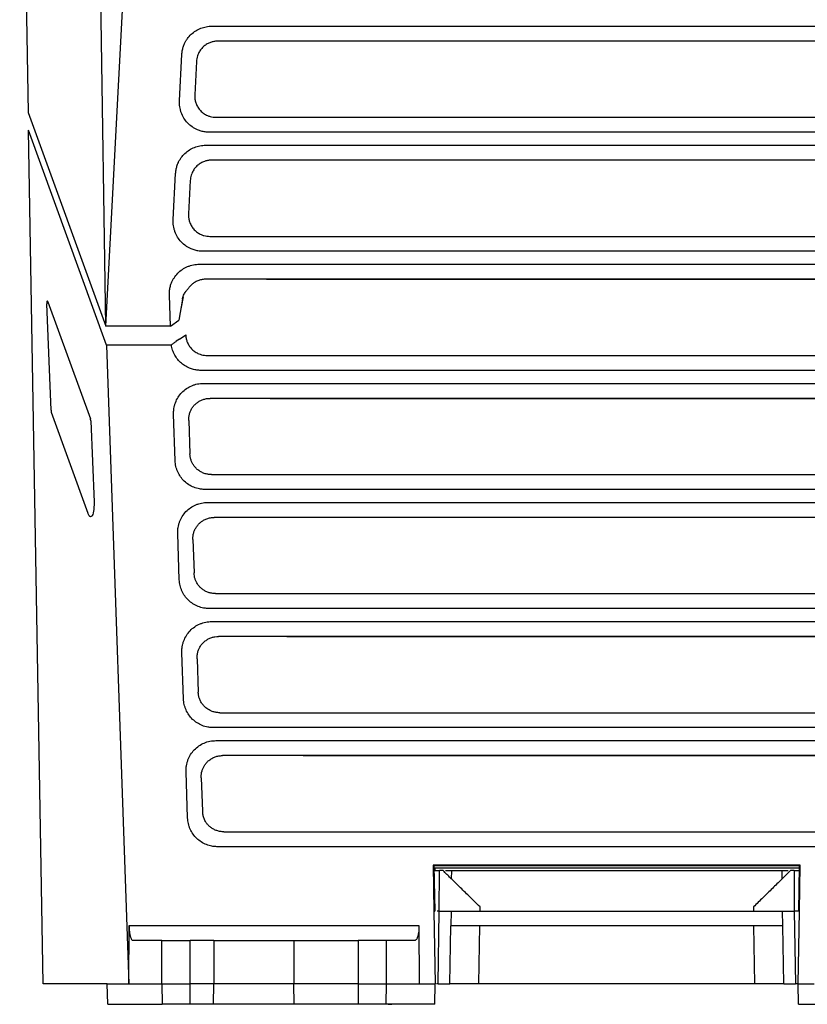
# Model space of a CAD drawing. Extents: x 86 to 639, y 68 to 658.
# Tile 1 of 66: x 287 to 342, y 89 to 156. Entities that reach past the tile are written whole.
import ezdxf

# ---------------------------------------------------------------- set-up
doc = ezdxf.new("R2010")
doc.units = 0
doc.layers.get('0').update_dxf_attribs({"linetype": 'CONTINUOUS'})

msp = doc.modelspace()

# ---------------------------------------------------------------- linework, layer by layer
at = {"color": 7, "linetype": 'CONTINUOUS'}
for p, q in [((293.42, 135.212), (292.485, 194.568)), ((293.42, 135.212), (296.213, 188.496)), ((287.485, 182.829), (288.059, 149.931)), ((300.722, 155.878), (356.622, 155.878)), ((356.202, 154.851), (301.141, 154.851)), ((298.49, 150.756), (298.656, 153.931)), ((299.662, 153.451), (299.542, 151.16)), ((288.059, 149.931), (293.42, 135.212)), ((301.012, 149.605), (356.331, 149.605)), ((293.465, 133.925), (288.081, 148.715)), ((289.107, 89.931), (288.081, 148.715)), ((356.798, 148.575), (300.546, 148.575)), ((300.292, 147.679), (357.051, 147.679)), ((356.632, 146.652), (300.711, 146.652)), ((298.06, 142.557), (298.227, 145.732)), ((299.232, 145.252), (299.112, 142.961)), ((300.582, 141.406), (356.761, 141.406)), ((357.227, 140.376), (300.116, 140.376)), ((299.862, 139.485), (357.352, 139.485)), ((356.894, 138.457), (300.32, 138.457)), ((304.494, 138.45), (353.166, 138.45)), ((297.869, 135.212), (297.794, 137.358)), ((298.689, 137.072), (298.441, 135.631)), ((298.733, 137.244), (298.52, 136.051)), ((289.644, 129.44), (289.345, 136.75)), ((289.428, 136.904), (292.354, 128.848)), ((297.869, 135.212), (298.441, 135.631)), ((298.514, 136.051), (298.52, 136.051)), ((297.869, 135.212), (293.42, 135.212)), ((298.488, 134.333), (298.273, 134.18)), ((293.465, 133.925), (295.002, 89.931)), ((297.929, 133.925), (293.465, 133.925)), ((300.401, 133.206), (356.812, 133.206)), ((357.239, 132.178), (299.974, 132.178)), ((300.14, 131.283), (357.073, 131.283)), ((356.615, 130.252), (300.598, 130.252)), ((304.738, 130.25), (352.477, 130.25)), ((292.19, 122.334), (289.669, 129.287)), ((298.194, 125.962), (298.083, 129.138)), ((292.379, 128.695), (292.604, 123.1)), ((299.127, 128.723), (299.207, 126.432)), ((300.687, 125.006), (356.526, 125.006)), ((356.953, 123.978), (300.261, 123.978)), ((300.426, 123.083), (356.787, 123.083)), ((356.329, 122.052), (300.885, 122.052)), ((298.48, 117.762), (298.369, 120.938)), ((299.413, 120.523), (299.493, 118.232)), ((300.974, 116.806), (356.24, 116.806)), ((356.666, 115.778), (300.547, 115.778)), ((300.713, 114.883), (356.448, 114.883)), ((355.99, 113.852), (301.171, 113.852)), ((305.874, 113.85), (351.338, 113.85)), ((298.766, 109.562), (298.655, 112.738)), ((299.699, 112.323), (299.78, 110.032)), ((301.26, 108.606), (355.901, 108.606)), ((356.328, 107.578), (300.833, 107.578)), ((300.999, 106.683), (356.214, 106.683)), ((355.756, 105.652), (301.457, 105.652)), ((307.008, 105.65), (350.204, 105.65)), ((299.053, 101.362), (298.942, 104.538)), ((299.986, 104.123), (300.066, 101.832)), ((301.547, 100.406), (355.667, 100.406)), ((356.094, 99.378), (301.12, 99.378)), ((341.249, 98.104), (315.964, 98.104)), ((315.964, 98.104), (316.019, 94.931)), ((316.017, 98.052), (315.964, 98.104)), ((315.971, 97.731), (316.397, 97.731)), ((316.017, 98.052), (316.072, 94.931)), ((341.196, 98.052), (316.017, 98.052)), ((316.072, 97.931), (316.068, 97.731)), ((316.072, 97.931), (341.142, 97.931)), ((316.387, 94.931), (316.397, 97.731)), ((317.233, 97.153), (317.243, 97.731)), ((317.243, 97.731), (339.971, 97.731)), ((339.971, 97.731), (339.981, 97.153)), ((340.819, 97.731), (340.829, 94.931)), ((340.819, 97.731), (341.145, 97.731)), ((341.142, 94.931), (341.196, 98.052)), ((341.194, 94.931), (341.249, 98.104)), ((341.196, 98.052), (341.249, 98.104)), ((316.019, 94.931), (316.107, 89.931)), ((316.019, 94.931), (316.072, 94.931)), ((316.304, 89.93), (316.387, 94.931)), ((317.194, 94.931), (317.177, 93.931)), ((317.194, 94.931), (340.019, 94.931)), ((319.194, 94.931), (319.189, 95.231)), ((338.025, 95.231), (338.019, 94.931)), ((340.037, 93.931), (340.019, 94.931)), ((340.829, 94.931), (340.911, 89.931)), ((341.107, 89.931), (341.194, 94.931)), ((341.142, 94.931), (341.194, 94.931)), ((295.002, 89.931), (295.02, 93.948)), ((295.02, 93.948), (314.983, 93.948)), ((314.983, 93.948), (315.002, 89.931)), ((317.107, 89.931), (317.177, 93.931)), ((319.106, 89.931), (319.176, 93.931)), ((338.037, 93.931), (319.176, 93.931)), ((338.107, 89.931), (338.037, 93.931)), ((340.107, 89.931), (340.037, 93.931)), ((297.284, 92.931), (295.288, 92.931)), ((297.284, 89.931), (297.284, 92.931)), ((299.216, 89.931), (299.216, 92.931)), ((300.857, 92.931), (299.216, 92.931)), ((300.857, 92.931), (300.857, 89.931)), ((306.357, 92.931), (306.357, 89.931)), ((306.357, 92.931), (310.787, 92.931)), ((310.787, 92.931), (310.787, 89.931)), ((312.719, 92.931), (312.719, 89.931)), ((314.715, 92.931), (312.719, 92.931)), ((293.514, 89.931), (289.107, 89.931)), ((293.546, 88.531), (293.514, 89.931)), ((293.514, 89.931), (295.002, 89.931)), ((295.002, 89.931), (297.284, 89.931)), ((297.284, 89.931), (299.216, 89.931)), ((297.284, 89.931), (297.308, 88.531)), ((300.857, 89.931), (299.216, 89.931)), ((299.216, 88.531), (299.216, 89.931)), ((300.832, 88.531), (300.857, 89.931)), ((306.357, 89.931), (300.857, 89.931)), ((310.787, 89.931), (306.357, 89.931)), ((306.381, 88.531), (306.357, 89.931)), ((310.787, 89.931), (312.719, 89.931)), ((310.787, 89.931), (310.787, 88.531)), ((312.719, 89.931), (312.696, 88.531)), ((312.719, 89.931), (315.002, 89.931)), ((315.002, 89.931), (316.107, 89.931)), ((316.082, 88.531), (316.107, 89.931)), ((316.304, 89.931), (316.188, 89.931)), ((338.107, 89.931), (319.106, 89.931)), ((341.026, 89.931), (340.911, 89.931)), ((341.131, 88.531), (341.107, 89.931)), ((341.107, 89.931), (342.212, 89.931)), ((293.546, 88.531), (297.308, 88.531)), ((297.713, 88.531), (297.713, 88.528)), ((300.832, 88.531), (299.216, 88.531)), ((310.787, 88.531), (306.381, 88.531)), ((309.664, 88.528), (309.664, 88.531)), ((316.082, 88.531), (312.696, 88.531)), ((341.131, 88.531), (344.518, 88.531))]:
    msp.add_line(p, q, dxfattribs=at)
msp.add_line((298.488, 134.333), (298.92, 134.632))
at = {"color": 8, "linetype": 'CONTINUOUS'}
for p, q in [((316.387, 94.931), (316.234, 94.931)), ((341.168, 94.931), (340.829, 94.931))]:
    msp.add_line(p, q, dxfattribs=at)
at = {"color": 7, "linetype": 'CONTINUOUS'}
for points, knots in [([(298.656, 153.931), (298.659, 153.975), (298.666, 154.062), (298.685, 154.192), (298.712, 154.319), (298.747, 154.444), (298.79, 154.567), (298.85, 154.708), (298.93, 154.862), (299.072, 155.081), (299.289, 155.328), (299.6, 155.569), (299.893, 155.717), (300.14, 155.8), (300.331, 155.845), (300.526, 155.873), (300.656, 155.876), (300.722, 155.878)], [0, 0, 0, 0, 0.042151, 0.083895, 0.125398, 0.166829, 0.208356, 0.250148, 0.312612, 0.375185, 0.500076, 0.624969, 0.749858, 0.812228, 0.874928, 0.937299, 1, 1, 1, 1]), ([(301.141, 154.851), (301.102, 154.85), (301.025, 154.848), (300.91, 154.835), (300.797, 154.813), (300.686, 154.782), (300.529, 154.726), (300.333, 154.625), (300.117, 154.456), (299.933, 154.249), (299.807, 154.033), (299.726, 153.828), (299.679, 153.642), (299.667, 153.515), (299.662, 153.451)], [0, 0, 0, 0, 0.051866, 0.103164, 0.154198, 0.205274, 0.256699, 0.377034, 0.497325, 0.620884, 0.744854, 0.829786, 0.914361, 1, 1, 1, 1]), ([(300.546, 148.575), (300.498, 148.575), (300.404, 148.577), (300.264, 148.592), (300.127, 148.615), (299.991, 148.647), (299.858, 148.689), (299.706, 148.748), (299.538, 148.83), (299.3, 148.978), (299.034, 149.208), (298.779, 149.544), (298.627, 149.862), (298.546, 150.13), (298.506, 150.336), (298.485, 150.545), (298.488, 150.685), (298.49, 150.756)], [0, 0, 0, 0, 0.04225, 0.084025, 0.125512, 0.1669, 0.208383, 0.250151, 0.312641, 0.375203, 0.500079, 0.624956, 0.749831, 0.812187, 0.874915, 0.937274, 1, 1, 1, 1]), ([(299.542, 151.16), (299.54, 151.118), (299.538, 151.035), (299.547, 150.911), (299.566, 150.789), (299.595, 150.669), (299.651, 150.499), (299.754, 150.287), (299.933, 150.056), (300.154, 149.864), (300.385, 149.735), (300.605, 149.656), (300.806, 149.613), (300.943, 149.608), (301.012, 149.605)], [0, 0, 0, 0, 0.052377, 0.104087, 0.155481, 0.206915, 0.258746, 0.379496, 0.499996, 0.621552, 0.743686, 0.828941, 0.913832, 1, 1, 1, 1]), ([(298.227, 145.732), (298.23, 145.776), (298.236, 145.863), (298.255, 145.993), (298.282, 146.12), (298.317, 146.245), (298.361, 146.368), (298.42, 146.509), (298.5, 146.663), (298.643, 146.883), (298.859, 147.129), (299.17, 147.37), (299.463, 147.518), (299.711, 147.601), (299.901, 147.646), (300.096, 147.674), (300.227, 147.678), (300.292, 147.679)], [0, 0, 0, 0, 0.042137, 0.083872, 0.12537, 0.1668, 0.20833, 0.250128, 0.312587, 0.375174, 0.500068, 0.624963, 0.749854, 0.812227, 0.874926, 0.937301, 1, 1, 1, 1]), ([(300.711, 146.652), (300.673, 146.651), (300.595, 146.65), (300.48, 146.636), (300.367, 146.614), (300.257, 146.584), (300.099, 146.527), (299.904, 146.426), (299.687, 146.258), (299.504, 146.05), (299.377, 145.834), (299.296, 145.629), (299.249, 145.443), (299.238, 145.316), (299.232, 145.252)], [0, 0, 0, 0, 0.051866, 0.103164, 0.154198, 0.205274, 0.256699, 0.377034, 0.497325, 0.620884, 0.744854, 0.829786, 0.914361, 1, 1, 1, 1]), ([(300.116, 140.376), (300.069, 140.377), (299.975, 140.379), (299.835, 140.393), (299.697, 140.416), (299.562, 140.448), (299.428, 140.49), (299.276, 140.549), (299.108, 140.631), (298.871, 140.779), (298.604, 141.01), (298.349, 141.345), (298.197, 141.663), (298.116, 141.931), (298.076, 142.137), (298.055, 142.347), (298.059, 142.487), (298.06, 142.557)], [0, 0, 0, 0, 0.042252, 0.084027, 0.125514, 0.166902, 0.208384, 0.250151, 0.312638, 0.375203, 0.500079, 0.624956, 0.749831, 0.812185, 0.874915, 0.937275, 1, 1, 1, 1]), ([(299.112, 142.961), (299.111, 142.92), (299.108, 142.837), (299.117, 142.714), (299.136, 142.592), (299.164, 142.473), (299.22, 142.302), (299.324, 142.09), (299.503, 141.858), (299.724, 141.665), (299.955, 141.536), (300.175, 141.458), (300.377, 141.414), (300.513, 141.409), (300.582, 141.406)], [0, 0, 0, 0, 0.0520952, 0.1035211, 0.1546218, 0.205748, 0.25725, 0.37873, 0.4999982, 0.6215528, 0.7436875, 0.8289418, 0.9138327, 1, 1, 1, 1]), ([(297.794, 137.358), (297.793, 137.404), (297.792, 137.497), (297.801, 137.635), (297.819, 137.772), (297.846, 137.907), (297.882, 138.04), (297.934, 138.192), (298.009, 138.361), (298.146, 138.601), (298.362, 138.873), (298.681, 139.14), (298.987, 139.305), (299.248, 139.398), (299.449, 139.448), (299.654, 139.479), (299.793, 139.483), (299.862, 139.485)], [0, 0, 0, 0, 0.042202, 0.083951, 0.125433, 0.166833, 0.208342, 0.250147, 0.312621, 0.375198, 0.500078, 0.624959, 0.749837, 0.812207, 0.874917, 0.937289, 1, 1, 1, 1]), ([(300.32, 138.457), (300.276, 138.456), (300.189, 138.454), (300.06, 138.437), (299.935, 138.41), (299.812, 138.372), (299.693, 138.323), (299.545, 138.247), (299.376, 138.133), (299.2, 137.966), (299.108, 137.834), (299.061, 137.767)], [0, 0, 0, 0, 0.08778, 0.174082, 0.259541, 0.344813, 0.430556, 0.51742, 0.677989, 0.837384, 1, 1, 1, 1]), ([(298.689, 137.072), (298.694, 137.095), (298.706, 137.158), (298.742, 137.279), (298.815, 137.443), (298.922, 137.613), (299.019, 137.72), (299.061, 137.767)], [0, 0, 0, 0, 0.091476, 0.2583, 0.500428, 0.777816, 1, 1, 1, 1]), ([(289.428, 136.904), (289.424, 136.913), (289.417, 136.93), (289.406, 136.946), (289.395, 136.952), (289.383, 136.948), (289.368, 136.934), (289.356, 136.903), (289.348, 136.855), (289.344, 136.801), (289.345, 136.767), (289.345, 136.75)], [0, 0, 0, 0, 0.099229, 0.198689, 0.298389, 0.398337, 0.498542, 0.624317, 0.783091, 0.892063, 1, 1, 1, 1]), ([(298.92, 134.632), (298.923, 134.593), (298.927, 134.515), (298.945, 134.4), (298.971, 134.288), (299.006, 134.177), (299.069, 134.021), (299.179, 133.827), (299.359, 133.617), (299.577, 133.441), (299.801, 133.324), (300.012, 133.252), (300.205, 133.213), (300.335, 133.208), (300.401, 133.206)], [0, 0, 0, 0, 0.051527, 0.102492, 0.153202, 0.203971, 0.255111, 0.375551, 0.496062, 0.618732, 0.741957, 0.827829, 0.913349, 1, 1, 1, 1]), ([(298.273, 134.18), (298.218, 134.139), (298.103, 134.054), (297.988, 133.97), (297.929, 133.925)], [0, 0, 0, 0, 0.478831, 1, 1, 1, 1]), ([(299.974, 132.178), (299.925, 132.179), (299.827, 132.181), (299.681, 132.197), (299.537, 132.222), (299.394, 132.258), (299.243, 132.306), (299.085, 132.372), (298.868, 132.485), (298.617, 132.662), (298.36, 132.925), (298.188, 133.179), (298.079, 133.398), (298.013, 133.569), (297.961, 133.745), (297.939, 133.865), (297.929, 133.925)], [0, 0, 0, 0, 0.050458, 0.100464, 0.150258, 0.200086, 0.250192, 0.312665, 0.375232, 0.500141, 0.625044, 0.749944, 0.812333, 0.874971, 0.937302, 1, 1, 1, 1]), ([(298.083, 129.138), (298.082, 129.184), (298.08, 129.277), (298.089, 129.415), (298.11, 129.575), (298.148, 129.756), (298.232, 130.02), (298.385, 130.332), (298.642, 130.662), (298.959, 130.933), (299.265, 131.1), (299.525, 131.195), (299.726, 131.245), (299.932, 131.277), (300.071, 131.281), (300.14, 131.283)], [0, 0, 0, 0, 0.0418385, 0.0834944, 0.1251419, 0.1877271, 0.2502565, 0.3751664, 0.5000787, 0.6249739, 0.7498723, 0.8122447, 0.8749356, 0.9371915, 1, 1, 1, 1]), ([(299.127, 128.723), (299.126, 128.765), (299.125, 128.848), (299.137, 128.97), (299.157, 129.089), (299.186, 129.204), (299.223, 129.315), (299.268, 129.42), (299.321, 129.52), (299.401, 129.649), (299.522, 129.8), (299.698, 129.957), (299.896, 130.087), (300.044, 130.144), (300.117, 130.173)], [0, 0, 0, 0, 0.0664255, 0.1316914, 0.1958141, 0.2588108, 0.3206996, 0.3814999, 0.4412317, 0.4999164, 0.6238608, 0.7483834, 0.8736944, 1, 1, 1, 1]), ([(300.117, 130.173), (300.155, 130.185), (300.232, 130.209), (300.35, 130.233), (300.473, 130.249), (300.556, 130.251), (300.598, 130.252)], [0, 0, 0, 0, 0.24254, 0.490001, 0.742462, 1, 1, 1, 1]), ([(289.644, 129.44), (289.645, 129.427), (289.646, 129.399), (289.652, 129.358), (289.659, 129.319), (289.666, 129.298), (289.669, 129.287)], [0, 0, 0, 0, 0.229532, 0.472333, 0.72899, 1, 1, 1, 1]), ([(292.379, 128.695), (292.378, 128.709), (292.377, 128.736), (292.371, 128.777), (292.364, 128.816), (292.357, 128.838), (292.354, 128.848)], [0, 0, 0, 0, 0.229635, 0.472466, 0.729088, 1, 1, 1, 1]), ([(300.135, 125.111), (300.097, 125.126), (300.022, 125.158), (299.915, 125.218), (299.813, 125.285), (299.717, 125.361), (299.628, 125.444), (299.546, 125.535), (299.455, 125.654), (299.362, 125.808), (299.28, 126.003), (299.224, 126.213), (299.212, 126.358), (299.207, 126.432)], [0, 0, 0, 0, 0.071835, 0.14351, 0.215048, 0.286473, 0.357809, 0.42908, 0.50031, 0.620994, 0.74443, 0.87073, 1, 1, 1, 1]), ([(300.261, 123.978), (300.217, 123.979), (300.128, 123.981), (299.997, 123.994), (299.845, 124.017), (299.673, 124.058), (299.423, 124.144), (299.127, 124.295), (298.814, 124.541), (298.554, 124.842), (298.391, 125.131), (298.295, 125.378), (298.242, 125.568), (298.206, 125.764), (298.198, 125.895), (298.194, 125.962)], [0, 0, 0, 0, 0.041815, 0.083471, 0.125129, 0.18768, 0.250232, 0.37515, 0.500072, 0.624977, 0.749885, 0.81228, 0.874942, 0.93722, 1, 1, 1, 1]), ([(300.687, 125.006), (300.655, 125.006), (300.591, 125.008), (300.497, 125.017), (300.389, 125.034), (300.267, 125.062), (300.179, 125.095), (300.135, 125.111)], [0, 0, 0, 0, 0.1713455, 0.3384133, 0.5012223, 0.7520145, 1, 1, 1, 1]), ([(292.604, 123.1), (292.605, 123.068), (292.607, 123.004), (292.606, 122.907), (292.603, 122.798), (292.595, 122.678), (292.577, 122.511), (292.541, 122.33), (292.483, 122.175), (292.412, 122.098), (292.348, 122.098), (292.297, 122.135), (292.26, 122.183), (292.223, 122.247), (292.201, 122.305), (292.19, 122.334)], [0, 0, 0, 0, 0.041869, 0.083809, 0.126305, 0.188323, 0.251029, 0.375195, 0.49917, 0.623844, 0.749545, 0.812738, 0.875233, 0.93827, 1, 1, 1, 1]), ([(298.369, 120.938), (298.368, 120.984), (298.367, 121.077), (298.376, 121.215), (298.396, 121.375), (298.434, 121.556), (298.518, 121.82), (298.672, 122.132), (298.928, 122.462), (299.246, 122.733), (299.551, 122.9), (299.811, 122.995), (300.013, 123.045), (300.218, 123.077), (300.357, 123.081), (300.426, 123.083)], [0, 0, 0, 0, 0.041838, 0.083494, 0.125142, 0.18773, 0.250256, 0.375166, 0.500079, 0.624974, 0.749872, 0.812248, 0.874936, 0.937191, 1, 1, 1, 1]), ([(300.146, 121.857), (300.183, 121.877), (300.256, 121.916), (300.372, 121.964), (300.493, 122.003), (300.62, 122.031), (300.751, 122.049), (300.84, 122.051), (300.885, 122.052)], [0, 0, 0, 0, 0.159589, 0.32192, 0.487063, 0.655083, 0.826042, 1, 1, 1, 1]), ([(299.413, 120.523), (299.413, 120.564), (299.412, 120.645), (299.422, 120.765), (299.442, 120.883), (299.47, 120.997), (299.507, 121.108), (299.552, 121.215), (299.605, 121.316), (299.665, 121.413), (299.732, 121.503), (299.805, 121.588), (299.883, 121.666), (299.966, 121.737), (300.054, 121.802), (300.116, 121.839), (300.146, 121.857)], [0, 0, 0, 0, 0.076084, 0.151364, 0.225861, 0.299595, 0.372587, 0.44486, 0.516436, 0.587339, 0.657592, 0.72722, 0.796248, 0.864703, 0.932611, 1, 1, 1, 1]), ([(300.163, 117.043), (300.132, 117.065), (300.069, 117.107), (299.981, 117.181), (299.898, 117.261), (299.821, 117.348), (299.752, 117.441), (299.689, 117.54), (299.622, 117.668), (299.559, 117.829), (299.509, 118.026), (299.498, 118.162), (299.493, 118.232)], [0, 0, 0, 0, 0.080393, 0.161155, 0.242311, 0.323886, 0.405906, 0.488395, 0.571378, 0.710577, 0.853415, 1, 1, 1, 1]), ([(300.547, 115.778), (300.503, 115.779), (300.415, 115.781), (300.283, 115.794), (300.131, 115.817), (299.959, 115.858), (299.709, 115.944), (299.413, 116.095), (299.1, 116.341), (298.841, 116.643), (298.677, 116.931), (298.582, 117.178), (298.528, 117.368), (298.492, 117.564), (298.484, 117.695), (298.48, 117.762)], [0, 0, 0, 0, 0.041811, 0.083467, 0.125129, 0.18768, 0.250232, 0.37515, 0.500071, 0.624977, 0.749885, 0.812281, 0.874942, 0.937218, 1, 1, 1, 1]), ([(300.974, 116.806), (300.931, 116.807), (300.846, 116.809), (300.72, 116.826), (300.598, 116.851), (300.481, 116.887), (300.369, 116.931), (300.263, 116.982), (300.196, 117.023), (300.163, 117.043)], [0, 0, 0, 0, 0.1504447, 0.2983036, 0.443609, 0.5863947, 0.7266963, 0.8645515, 1, 1, 1, 1]), ([(298.655, 112.738), (298.655, 112.784), (298.653, 112.877), (298.662, 113.015), (298.683, 113.175), (298.721, 113.356), (298.805, 113.62), (298.958, 113.932), (299.214, 114.262), (299.532, 114.533), (299.838, 114.7), (300.098, 114.795), (300.299, 114.845), (300.505, 114.877), (300.643, 114.881), (300.713, 114.883)], [0, 0, 0, 0, 0.041838, 0.083494, 0.125142, 0.187729, 0.250256, 0.375166, 0.500079, 0.624974, 0.749872, 0.81225, 0.874936, 0.937186, 1, 1, 1, 1]), ([(299.699, 112.323), (299.699, 112.366), (299.698, 112.45), (299.71, 112.576), (299.731, 112.698), (299.762, 112.815), (299.801, 112.928), (299.858, 113.057), (299.938, 113.197), (300.047, 113.344), (300.133, 113.428), (300.176, 113.47)], [0, 0, 0, 0, 0.099638, 0.197674, 0.294134, 0.389045, 0.482437, 0.574341, 0.717672, 0.85951, 1, 1, 1, 1]), ([(300.176, 113.47), (300.206, 113.497), (300.268, 113.55), (300.369, 113.621), (300.477, 113.684), (300.591, 113.738), (300.742, 113.794), (300.936, 113.842), (301.092, 113.849), (301.171, 113.852)], [0, 0, 0, 0, 0.111747, 0.224694, 0.338892, 0.454394, 0.571249, 0.781668, 1, 1, 1, 1]), ([(300.191, 109.056), (300.164, 109.086), (300.109, 109.146), (300.036, 109.244), (299.97, 109.349), (299.913, 109.46), (299.852, 109.608), (299.798, 109.799), (299.786, 109.953), (299.78, 110.032)], [0, 0, 0, 0, 0.112127, 0.225287, 0.339519, 0.454864, 0.571359, 0.782103, 1, 1, 1, 1]), ([(300.833, 107.578), (300.789, 107.579), (300.701, 107.581), (300.57, 107.594), (300.417, 107.617), (300.246, 107.658), (299.996, 107.744), (299.7, 107.895), (299.387, 108.141), (299.127, 108.443), (298.964, 108.731), (298.868, 108.978), (298.815, 109.168), (298.779, 109.364), (298.77, 109.495), (298.766, 109.562)], [0, 0, 0, 0, 0.041812, 0.083468, 0.125129, 0.18768, 0.250232, 0.37515, 0.500071, 0.624977, 0.749885, 0.812282, 0.874942, 0.937217, 1, 1, 1, 1]), ([(301.26, 108.606), (301.221, 108.607), (301.143, 108.608), (301.027, 108.622), (300.914, 108.644), (300.805, 108.675), (300.7, 108.712), (300.581, 108.765), (300.45, 108.84), (300.312, 108.939), (300.231, 109.017), (300.191, 109.056)], [0, 0, 0, 0, 0.099174, 0.19691, 0.293225, 0.38814, 0.481672, 0.573843, 0.717259, 0.85928, 1, 1, 1, 1]), ([(298.942, 104.538), (298.941, 104.584), (298.94, 104.677), (298.949, 104.815), (298.969, 104.975), (299.007, 105.156), (299.091, 105.42), (299.245, 105.732), (299.501, 106.062), (299.819, 106.333), (300.124, 106.5), (300.384, 106.595), (300.585, 106.645), (300.791, 106.677), (300.93, 106.681), (300.999, 106.683)], [0, 0, 0, 0, 0.041838, 0.083494, 0.125142, 0.187725, 0.250256, 0.375166, 0.500079, 0.624974, 0.749872, 0.812253, 0.874936, 0.937186, 1, 1, 1, 1]), ([(300.205, 104.96), (300.227, 104.994), (300.271, 105.061), (300.347, 105.154), (300.43, 105.242), (300.521, 105.323), (300.62, 105.397), (300.725, 105.462), (300.836, 105.519), (300.953, 105.567), (301.074, 105.605), (301.199, 105.632), (301.327, 105.649), (301.414, 105.651), (301.457, 105.652)], [0, 0, 0, 0, 0.0799575, 0.1604072, 0.2413872, 0.3229352, 0.4050878, 0.4878811, 0.5713501, 0.6555291, 0.7404514, 0.8261498, 0.9126557, 1, 1, 1, 1]), ([(299.986, 104.123), (299.985, 104.14), (299.983, 104.228), (299.994, 104.387), (300.039, 104.593), (300.107, 104.786), (300.173, 104.903), (300.205, 104.96)], [0, 0, 0, 0, 0.0554302, 0.3025259, 0.5421764, 0.7745912, 1, 1, 1, 1]), ([(300.066, 101.832), (300.069, 101.789), (300.074, 101.705), (300.094, 101.58), (300.125, 101.458), (300.166, 101.339), (300.201, 101.262), (300.219, 101.224)], [0, 0, 0, 0, 0.2021919, 0.4018675, 0.6004385, 0.7993399, 1, 1, 1, 1]), ([(301.12, 99.378), (301.076, 99.379), (300.988, 99.381), (300.856, 99.394), (300.704, 99.417), (300.532, 99.458), (300.282, 99.544), (299.986, 99.695), (299.673, 99.941), (299.414, 100.242), (299.25, 100.531), (299.154, 100.778), (299.101, 100.968), (299.065, 101.164), (299.057, 101.295), (299.053, 101.362)], [0, 0, 0, 0, 0.041814, 0.08347, 0.125129, 0.187679, 0.250232, 0.37515, 0.500072, 0.624977, 0.749885, 0.812282, 0.874942, 0.937221, 1, 1, 1, 1]), ([(301.547, 100.406), (301.505, 100.407), (301.423, 100.409), (301.301, 100.424), (301.182, 100.449), (301.066, 100.483), (300.954, 100.526), (300.847, 100.577), (300.745, 100.636), (300.649, 100.702), (300.56, 100.776), (300.476, 100.855), (300.4, 100.94), (300.332, 101.03), (300.27, 101.125), (300.236, 101.191), (300.219, 101.224)], [0, 0, 0, 0, 0.075402, 0.15012, 0.22417, 0.297571, 0.370339, 0.442494, 0.514054, 0.585039, 0.655467, 0.725361, 0.794739, 0.863624, 0.932037, 1, 1, 1, 1]), ([(319.189, 95.231), (318.937, 95.478), (318.46, 95.947), (317.785, 96.611), (317.189, 97.197), (316.818, 97.561), (316.645, 97.731)], [0, 0, 0, 0, 0.296128, 0.561493, 0.79611, 1, 1, 1, 1]), ([(316.807, 97.731), (316.828, 97.731), (316.912, 97.731), (317.031, 97.731), (317.152, 97.731), (317.229, 97.731), (317.238, 97.731), (317.243, 97.731)], [0, 0, 0, 0, 0.073918, 0.305374, 0.533749, 0.764277, 1, 1, 1, 1]), ([(340.568, 97.731), (340.363, 97.529), (339.949, 97.122), (339.32, 96.504), (338.677, 95.872), (338.244, 95.446), (338.025, 95.231)], [0, 0, 0, 0, 0.2420974, 0.4894616, 0.7420951, 1, 1, 1, 1]), ([(339.971, 97.731), (339.975, 97.731), (339.984, 97.731), (340.061, 97.731), (340.182, 97.731), (340.301, 97.731), (340.385, 97.731), (340.406, 97.731)], [0, 0, 0, 0, 0.235345, 0.466039, 0.694325, 0.925688, 1, 1, 1, 1]), ([(316.387, 94.931), (316.419, 94.931), (316.483, 94.931), (316.574, 94.931), (316.66, 94.931), (316.741, 94.931), (316.818, 94.931), (316.889, 94.931), (316.974, 94.931), (317.063, 94.931), (317.138, 94.931), (317.185, 94.931), (317.191, 94.931), (317.194, 94.931)], [0, 0, 0, 0, 0.071671, 0.141565, 0.210291, 0.278489, 0.346814, 0.415917, 0.48643, 0.616862, 0.747664, 0.87303, 1, 1, 1, 1]), ([(340.019, 94.931), (340.021, 94.931), (340.023, 94.931), (340.038, 94.931), (340.061, 94.931), (340.094, 94.931), (340.136, 94.931), (340.187, 94.931), (340.26, 94.931), (340.361, 94.931), (340.498, 94.931), (340.655, 94.931), (340.771, 94.931), (340.829, 94.931)], [0, 0, 0, 0, 0.073842, 0.145747, 0.216379, 0.286439, 0.356643, 0.427706, 0.500315, 0.620134, 0.741615, 0.869991, 1, 1, 1, 1]), ([(295.02, 93.948), (295.021, 93.916), (295.021, 93.852), (295.024, 93.755), (295.03, 93.659), (295.039, 93.564), (295.05, 93.472), (295.064, 93.383), (295.08, 93.299), (295.099, 93.219), (295.124, 93.139), (295.155, 93.062), (295.193, 92.993), (295.238, 92.941), (295.271, 92.934), (295.288, 92.931)], [0, 0, 0, 0, 0.059301, 0.119465, 0.180532, 0.242541, 0.305529, 0.36953, 0.434578, 0.500705, 0.574524, 0.661349, 0.761199, 0.874082, 1, 1, 1, 1]), ([(314.983, 93.948), (314.983, 93.916), (314.983, 93.851), (314.979, 93.754), (314.973, 93.66), (314.962, 93.533), (314.941, 93.379), (314.908, 93.229), (314.871, 93.112), (314.828, 93.018), (314.776, 92.945), (314.735, 92.936), (314.715, 92.931)], [0, 0, 0, 0, 0.0604814, 0.1204304, 0.1804592, 0.2411773, 0.3703657, 0.5006554, 0.6045752, 0.7096876, 0.8543905, 1, 1, 1, 1]), ([(319.176, 93.931), (319.129, 93.931), (319.033, 93.931), (318.891, 93.931), (318.751, 93.931), (318.612, 93.931), (318.477, 93.931), (318.345, 93.931), (318.217, 93.931), (318.094, 93.931), (317.977, 93.931), (317.866, 93.931), (317.761, 93.931), (317.664, 93.931), (317.574, 93.931), (317.493, 93.931), (317.42, 93.931), (317.356, 93.931), (317.301, 93.931), (317.256, 93.931), (317.221, 93.931), (317.195, 93.931), (317.179, 93.931), (317.178, 93.931), (317.177, 93.931)], [0, 0, 0, 0, 0.0454585, 0.0909159, 0.1363723, 0.1818278, 0.2272824, 0.2727364, 0.3181898, 0.3636428, 0.4090954, 0.4545477, 0.5, 0.5454522, 0.5909046, 0.6363572, 0.6818102, 0.7272636, 0.7727175, 0.8181722, 0.8636277, 0.909084, 0.9545415, 1, 1, 1, 1]), ([(340.037, 93.931), (340.036, 93.931), (340.034, 93.931), (340.018, 93.931), (339.993, 93.931), (339.958, 93.931), (339.912, 93.931), (339.858, 93.931), (339.794, 93.931), (339.721, 93.931), (339.639, 93.931), (339.55, 93.931), (339.452, 93.931), (339.348, 93.931), (339.237, 93.931), (339.119, 93.931), (338.996, 93.931), (338.869, 93.931), (338.737, 93.931), (338.601, 93.931), (338.463, 93.931), (338.322, 93.931), (338.18, 93.931), (338.085, 93.931), (338.037, 93.931)], [0, 0, 0, 0, 0.045459, 0.090916, 0.136372, 0.181828, 0.227282, 0.272736, 0.31819, 0.363643, 0.409095, 0.454548, 0.5, 0.545452, 0.590905, 0.636357, 0.68181, 0.727264, 0.772718, 0.818172, 0.863628, 0.909084, 0.954541, 1, 1, 1, 1]), ([(297.284, 92.931), (297.296, 92.931), (297.32, 92.931), (297.367, 92.931), (297.421, 92.931), (297.482, 92.931), (297.586, 92.931), (297.749, 92.931), (297.993, 92.931), (298.268, 92.931), (298.537, 92.931), (298.782, 92.931), (298.997, 92.931), (299.143, 92.931), (299.216, 92.931)], [0, 0, 0, 0, 0.050276, 0.100212, 0.150023, 0.199926, 0.250134, 0.37498, 0.500038, 0.624884, 0.749942, 0.83332, 0.916339, 1, 1, 1, 1]), ([(300.857, 92.931), (300.858, 92.931), (300.859, 92.931), (300.873, 92.931), (300.894, 92.931), (300.924, 92.931), (300.962, 92.931), (301.009, 92.931), (301.078, 92.931), (301.177, 92.931), (301.363, 92.931), (301.65, 92.931), (302.069, 92.931), (302.548, 92.931), (303.067, 92.931), (303.607, 92.931), (304.147, 92.931), (304.666, 92.931), (305.144, 92.931), (305.564, 92.931), (305.908, 92.931), (306.121, 92.931), (306.243, 92.931), (306.308, 92.931), (306.349, 92.931), (306.354, 92.931), (306.357, 92.931)], [0, 0, 0, 0, 0.018027, 0.03591, 0.053705, 0.071469, 0.089258, 0.107131, 0.125142, 0.156385, 0.187691, 0.250165, 0.312639, 0.375112, 0.437586, 0.50006, 0.562533, 0.625007, 0.68748, 0.749954, 0.812428, 0.874901, 0.906144, 0.937451, 0.968677, 1, 1, 1, 1]), ([(303.615, 92.931), (303.607, 92.931), (303.58, 92.931), (303.867, 92.931), (304.268, 92.931), (304.577, 92.931), (304.629, 92.931)], [0, 0, 0, 0, 0.151966, 0.514469, 0.918264, 1, 1, 1, 1]), ([(312.719, 92.931), (312.606, 92.931), (312.351, 92.931), (311.659, 92.931), (311.224, 92.931), (310.787, 92.931)], [0, 0, 0, 0, 0.5, 0.5, 1, 1, 1, 1]), ([(316.304, 89.93), (316.337, 89.93), (316.405, 89.93), (316.504, 89.93), (316.603, 89.93), (316.699, 89.93), (316.789, 89.93), (316.87, 89.93), (316.942, 89.93), (317.002, 89.93), (317.049, 89.93), (317.083, 89.931), (317.103, 89.931), (317.106, 89.931), (317.107, 89.931)], [0, 0, 0, 0, 0.074572, 0.152211, 0.232635, 0.315474, 0.400273, 0.486501, 0.573573, 0.660863, 0.747742, 0.833594, 0.91785, 1, 1, 1, 1]), ([(319.106, 89.931), (319.062, 89.931), (318.975, 89.931), (318.844, 89.931), (318.716, 89.931), (318.589, 89.931), (318.464, 89.931), (318.259, 89.931), (317.988, 89.931), (317.684, 89.931), (317.433, 89.931), (317.268, 89.931), (317.169, 89.931), (317.116, 89.931), (317.11, 89.931), (317.107, 89.931)], [0, 0, 0, 0, 0.042032, 0.083693, 0.125162, 0.166618, 0.208244, 0.250217, 0.37504, 0.500064, 0.624886, 0.749912, 0.833379, 0.916259, 1, 1, 1, 1]), ([(340.107, 89.931), (340.106, 89.931), (340.104, 89.931), (340.091, 89.931), (340.07, 89.931), (340.04, 89.931), (340.002, 89.931), (339.925, 89.931), (339.781, 89.931), (339.53, 89.931), (339.226, 89.931), (338.916, 89.931), (338.627, 89.931), (338.369, 89.931), (338.195, 89.931), (338.107, 89.931)], [0, 0, 0, 0, 0.042032, 0.083693, 0.125162, 0.166618, 0.208244, 0.250217, 0.37504, 0.500064, 0.624886, 0.749912, 0.833379, 0.916259, 1, 1, 1, 1]), ([(340.107, 89.93), (340.108, 89.93), (340.11, 89.93), (340.125, 89.93), (340.151, 89.93), (340.188, 89.93), (340.237, 89.93), (340.296, 89.93), (340.365, 89.93), (340.444, 89.93), (340.529, 89.93), (340.621, 89.93), (340.716, 89.931), (340.813, 89.931), (340.879, 89.931), (340.911, 89.931)], [0, 0, 0, 0, 0.071457, 0.145232, 0.221045, 0.298554, 0.377365, 0.457041, 0.537115, 0.617103, 0.696526, 0.774927, 0.851881, 0.927012, 1, 1, 1, 1]), ([(299.216, 88.531), (299.172, 88.531), (299.086, 88.531), (298.957, 88.531), (298.83, 88.531), (298.704, 88.531), (298.519, 88.531), (298.28, 88.531), (298.008, 88.531), (297.767, 88.531), (297.588, 88.531), (297.46, 88.531), (297.37, 88.531), (297.328, 88.531), (297.308, 88.531)], [0, 0, 0, 0, 0.050276, 0.100213, 0.150024, 0.199926, 0.250134, 0.374978, 0.500038, 0.624882, 0.749942, 0.833318, 0.916337, 1, 1, 1, 1]), ([(306.381, 88.531), (306.38, 88.531), (306.379, 88.531), (306.365, 88.531), (306.344, 88.531), (306.314, 88.531), (306.275, 88.531), (306.227, 88.531), (306.158, 88.531), (306.058, 88.531), (305.871, 88.531), (305.581, 88.531), (305.158, 88.531), (304.675, 88.531), (304.151, 88.531), (303.607, 88.531), (303.062, 88.531), (302.538, 88.531), (302.055, 88.531), (301.632, 88.531), (301.285, 88.531), (301.07, 88.531), (300.947, 88.531), (300.882, 88.531), (300.84, 88.531), (300.835, 88.531), (300.832, 88.531)], [0, 0, 0, 0, 0.018027, 0.03591, 0.053705, 0.071468, 0.089258, 0.107131, 0.125142, 0.156385, 0.187691, 0.250165, 0.312639, 0.375112, 0.437586, 0.50006, 0.562533, 0.625007, 0.68748, 0.749954, 0.812428, 0.874901, 0.906144, 0.937451, 0.968678, 1, 1, 1, 1]), ([(312.696, 88.531), (312.684, 88.531), (312.66, 88.531), (312.614, 88.531), (312.561, 88.531), (312.5, 88.531), (312.397, 88.531), (312.236, 88.531), (311.996, 88.531), (311.723, 88.531), (311.458, 88.531), (311.216, 88.531), (311.003, 88.531), (310.86, 88.531), (310.787, 88.531)], [0, 0, 0, 0, 0.050276, 0.100213, 0.150024, 0.199926, 0.250134, 0.374978, 0.500038, 0.624882, 0.749942, 0.833318, 0.916337, 1, 1, 1, 1]), ([(312.858, 88.531), (312.892, 88.531), (313.079, 88.531), (313.094, 88.531), (313.107, 88.531)], [0, 0, 0, 0, 0.182016, 1, 1, 1, 1])]:
    msp.add_open_spline(points, degree=3, knots=knots, dxfattribs=at)
for points in [[(316.645, 97.731), (316.562, 97.731), (316.479, 97.731), (316.397, 97.731)], [(340.819, 97.731), (340.736, 97.731), (340.652, 97.731), (340.568, 97.731)]]:
    msp.add_open_spline(points, degree=3, dxfattribs=at)

doc.saveas('drawing.dxf')
